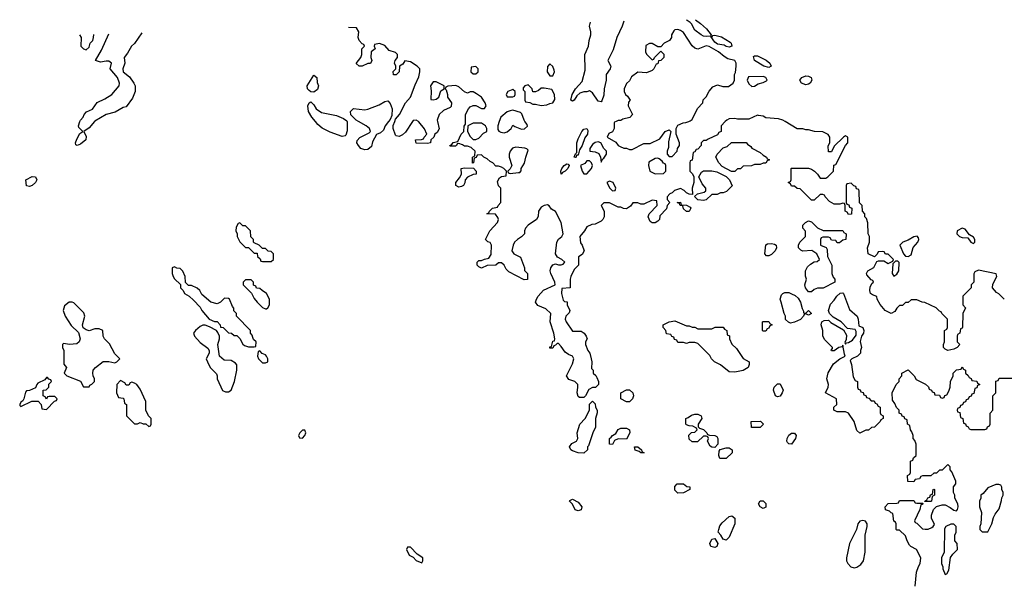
# Model space of a CAD drawing. Header units: inches. Extents: x 2789275 to 2951659, y 860290 to 1033804.
# Tile 62 of 256: x 2811322 to 2818246, y 1026744 to 1030716. Entities that reach past the tile are written whole.
import ezdxf

# ---------------------------------------------------------------- set-up
doc = ezdxf.new("R2010")
doc.units = ezdxf.units.IN
doc.header["$MEASUREMENT"] = 0
doc.layers.add('C8012', color=7, linetype='Continuous')
doc.layers.add('C8013', color=7, linetype='Continuous')

msp = doc.modelspace()

# ---------------------------------------------------------------- linework, layer by layer
at = {"layer": 'C8012', "color": 2, "elevation": 14}
for points in [[(2811848.3, 1030000), (2811810, 1029955.3), (2811772, 1029930), (2811790, 1029894), (2811786.8, 1029870), (2811750, 1029839.3), (2811726, 1029830), (2811716.4, 1029836.4), (2811714, 1029850), (2811723.7, 1029876.3), (2811744, 1029916), (2811766, 1029930), (2811738, 1029958), (2811735.3, 1029970), (2811745.3, 1030000)], [(2813623.7, 1030000), (2813625.4, 1029934.6), (2813616, 1029904), (2813610, 1029898), (2813590, 1029895.3), (2813504.8, 1029924.8), (2813450, 1029952.7), (2813419.1, 1029979.1), (2813401.4, 1030000)], [(2813916, 1030000), (2813891.3, 1029970), (2813881, 1029939), (2813859.8, 1029920.2), (2813831.6, 1029908.4), (2813803.5, 1029856.5), (2813795.3, 1029824.7), (2813770, 1029804), (2813750, 1029801.2), (2813722, 1029810), (2813704, 1029830), (2813694, 1029850), (2813694.6, 1029865.4), (2813712.9, 1029887.1), (2813780.4, 1029919.6), (2813788, 1029930), (2813782, 1029950), (2813758, 1029970), (2813705.5, 1030000)], [(2814084.8, 1030000), (2814035.9, 1029924.1), (2814014, 1029906), (2813990, 1029895.3), (2813970, 1029898), (2813964, 1029904), (2813948.7, 1029950), (2813948.7, 1029971.3), (2813959.1, 1030000)], [(2814260.1, 1030000), (2814271.1, 1029948.9), (2814256.9, 1029923.1), (2814242, 1029910), (2814234, 1029890), (2814214, 1029870), (2814212, 1029850), (2814190, 1029846), (2814110, 1029848), (2814106, 1029870), (2814147.3, 1029872.7), (2814162, 1029878), (2814166, 1029890), (2814186, 1029910), (2814168.9, 1029948.9), (2814130, 1029998), (2814126.3, 1030000)], [(2816284, 1030000), (2816254, 1029970), (2816254, 1029930), (2816238, 1029922), (2816230, 1029906), (2816163.6, 1029876.4), (2816150, 1029866), (2816130, 1029866), (2816114, 1029850), (2816114, 1029830), (2816090, 1029806), (2816078, 1029802), (2816070, 1029786), (2816058, 1029782), (2816052, 1029728), (2816038, 1029722), (2816034, 1029710), (2816034, 1029650), (2816052.7, 1029632.7), (2816062, 1029610), (2816062, 1029570), (2816051.3, 1029530), (2816052.7, 1029487.3), (2816030, 1029488.7), (2816010, 1029498), (2815994.6, 1029514.6), (2815970, 1029528.7), (2815926, 1029514), (2815910, 1029498), (2815894, 1029490), (2815874, 1029470), (2815874, 1029450), (2815894, 1029430), (2815874, 1029410), (2815870, 1029386), (2815823.6, 1029336.4), (2815822, 1029310), (2815810, 1029298), (2815790, 1029288), (2815770, 1029288), (2815756.4, 1029296.4), (2815742, 1029330), (2815748.9, 1029351.1), (2815806, 1029410), (2815802, 1029442), (2815770, 1029446), (2815710, 1029418), (2815690, 1029418), (2815670, 1029428), (2815632.7, 1029427.3), (2815616.9, 1029403.1), (2815590, 1029386), (2815568.4, 1029388.4), (2815550, 1029398), (2815530, 1029398), (2815470, 1029428), (2815430, 1029428), (2815412, 1029410), (2815432, 1029370), (2815432, 1029330), (2815422, 1029310), (2815410, 1029298), (2815370, 1029278), (2815345.4, 1029274.6), (2815310, 1029258), (2815294, 1029230), (2815261, 1029190), (2815266.8, 1029146.8), (2815278, 1029130), (2815291.3, 1029090), (2815276.9, 1029063.1), (2815252, 1029048), (2815252, 1028990), (2815222, 1028958), (2815198, 1028910), (2815192, 1028890), (2815194, 1028830), (2815134, 1028826), (2815132, 1028790), (2815143.6, 1028743.6), (2815152.7, 1028732.7), (2815171, 1028731), (2815172, 1028710), (2815191, 1028670), (2815185.4, 1028654.6), (2815162, 1028630), (2815158, 1028610), (2815166, 1028590), (2815210, 1028524.7), (2815270, 1028524.7), (2815291, 1028511), (2815304.7, 1028490), (2815312, 1028470), (2815302, 1028450), (2815302, 1028430), (2815318, 1028390), (2815330.7, 1028370.7), (2815341, 1028330), (2815344.7, 1028310), (2815342, 1028262), (2815354, 1028250), (2815354, 1028230), (2815372.7, 1028212.7), (2815379.6, 1028199.6), (2815391.3, 1028171.3), (2815391.3, 1028148.7), (2815372, 1028128), (2815350, 1028128), (2815325.4, 1028114.6), (2815302, 1028070), (2815290, 1028058), (2815258, 1028058), (2815250, 1028066), (2815242, 1028090), (2815248, 1028130), (2815246, 1028150), (2815226, 1028170), (2815184.7, 1028184.7), (2815168, 1028210), (2815210, 1028294), (2815218, 1028330), (2815208.4, 1028348.4), (2815180.2, 1028360.2), (2815158, 1028378), (2815130, 1028418), (2815110, 1028438), (2815102, 1028438), (2815090, 1028426), (2815078, 1028422), (2815070, 1028406), (2815050, 1028406), (2815050, 1028414), (2815062, 1028418), (2815070, 1028454), (2815082, 1028458), (2815086, 1028470), (2815079, 1028510), (2815053.2, 1028590), (2815058, 1028650), (2815022, 1028682), (2814964.7, 1028704.7), (2814949, 1028729), (2814955.3, 1028750), (2814969.1, 1028770.9), (2815005.6, 1028814.4), (2815088, 1028850), (2815085.2, 1028870), (2815056, 1028930), (2815052.7, 1028950), (2815057.2, 1028970), (2815070, 1028992), (2815090, 1028998), (2815110, 1028991.3), (2815130, 1028991.3), (2815143.1, 1028996.9), (2815155.3, 1029010), (2815135.3, 1029030), (2815104.7, 1029044.7), (2815089, 1029070), (2815099.3, 1029150), (2815110, 1029171.3), (2815135.3, 1029190), (2815144, 1029210), (2815129.1, 1029289.1), (2815090, 1029366), (2815062, 1029382), (2815046.3, 1029406.3), (2815033.8, 1029413.8), (2815010, 1029409.5), (2814990, 1029396.9), (2814970.5, 1029370), (2814967.5, 1029332.5), (2814956, 1029310), (2814898, 1029270), (2814878, 1029250), (2814871.3, 1029230), (2814871, 1029209), (2814851.1, 1029188.9), (2814822, 1029170), (2814802, 1029150), (2814791.3, 1029130), (2814782.8, 1029090), (2814798, 1029070), (2814844.7, 1029044.7), (2814872, 1028970), (2814872.7, 1028952.7), (2814892, 1028930), (2814892.7, 1028887.3), (2814870, 1028886), (2814762, 1028942), (2814742, 1028962), (2814730, 1028988), (2814710, 1029006), (2814690, 1029006), (2814670, 1028988), (2814610, 1028986), (2814570, 1028968), (2814550, 1028978), (2814538, 1028990), (2814538, 1029010), (2814550, 1029022), (2814570, 1029022), (2814590, 1029032), (2814622, 1029038), (2814636.4, 1029063.6), (2814639, 1029130), (2814630, 1029148), (2814614, 1029154), (2814598, 1029170), (2814627.3, 1029230), (2814682.7, 1029290), (2814689.2, 1029310), (2814685.2, 1029325.2), (2814668.7, 1029348.7), (2814606, 1029350), (2814622, 1029358), (2814626, 1029370), (2814646, 1029390), (2814682, 1029398), (2814686, 1029410), (2814706, 1029430), (2814706, 1029530), (2814688.4, 1029548.4), (2814683.1, 1029576.9), (2814695.3, 1029604.7), (2814710, 1029614), (2814742, 1029618), (2814746, 1029650), (2814726, 1029670), (2814710, 1029678), (2814690, 1029686), (2814670, 1029686), (2814648.4, 1029708.4), (2814630, 1029718), (2814610, 1029738), (2814586, 1029750), (2814570, 1029766), (2814538, 1029762), (2814532.7, 1029747.3), (2814518, 1029742), (2814514, 1029710), (2814507.3, 1029707.3), (2814506, 1029750), (2814522, 1029758), (2814526, 1029790), (2814496.4, 1029816.4), (2814470, 1029826), (2814450, 1029826), (2814436.4, 1029836.4), (2814410, 1029846), (2814398, 1029842), (2814394, 1029830), (2814387.3, 1029827.3), (2814350, 1029826), (2814346, 1029830), (2814362, 1029838), (2814370, 1029852), (2814402, 1029858), (2814426, 1029910), (2814446, 1029930), (2814447.3, 1029967.3), (2814458, 1029982), (2814458, 1030000)], [(2814694.7, 1030000), (2814684.7, 1029970), (2814683.6, 1029943.6), (2814691.6, 1029931.6), (2814705.4, 1029925.4), (2814730, 1029921), (2814750, 1029926.8), (2814778, 1029950), (2814790, 1029974), (2814803.6, 1029963.6), (2814850, 1029946.8), (2814871.9, 1029948.1), (2814892.3, 1029967.7), (2814890, 1029978), (2814875.1, 1030000)], [(2815515.4, 1030000), (2815505.4, 1029994.6), (2815502, 1029990), (2815502, 1029950), (2815490, 1029928), (2815465.4, 1029914.6), (2815454, 1029890), (2815515.3, 1029855.3), (2815531.6, 1029831.6), (2815544.7, 1029824.7), (2815570, 1029812), (2815590, 1029812), (2815610, 1029802), (2815630, 1029802), (2815710, 1029844), (2815755.1, 1029844.9), (2815823.1, 1029876.9), (2815862, 1029930), (2815890, 1029942), (2815902, 1029930), (2815883.5, 1029856.5), (2815883.6, 1029816.4), (2815874, 1029790), (2815874, 1029770), (2815890, 1029754), (2815910, 1029754), (2815946, 1029790), (2815948, 1029810), (2815962, 1029830), (2815961.2, 1029850), (2815939, 1029910), (2815938, 1029950), (2815950, 1029974), (2815988.4, 1029991.6), (2816007.3, 1029992.7), (2816026.8, 1030000)], [(2818246, 1028750), (2818208.4, 1028788.4), (2818190, 1028798), (2818162, 1028830), (2818165.6, 1028854.4), (2818194, 1028910), (2818188.9, 1028928.9), (2818065.4, 1028954.6), (2818038, 1028942), (2818032.7, 1028927.3), (2818032, 1028870), (2818014, 1028850), (2818014, 1028830), (2817954, 1028770), (2817954, 1028710), (2817972, 1028690), (2817954, 1028650), (2817952.7, 1028552.7), (2817950, 1028546), (2817938, 1028542), (2817934, 1028510), (2817918, 1028502), (2817914, 1028490), (2817914, 1028450), (2817934, 1028430), (2817914, 1028410), (2817890, 1028398), (2817850, 1028388), (2817830, 1028398), (2817818, 1028410), (2817818, 1028430), (2817826, 1028450), (2817826, 1028530), (2817842, 1028538), (2817846, 1028550), (2817846, 1028610), (2817806, 1028650), (2817802, 1028662), (2817790, 1028666), (2817766, 1028690), (2817687.3, 1028727.3), (2817668.4, 1028728.4), (2817630, 1028746), (2817590, 1028746), (2817570, 1028726), (2817550, 1028726), (2817530, 1028706), (2817510, 1028706), (2817490, 1028686), (2817476.9, 1028663.1), (2817450, 1028648), (2817409.2, 1028669.2), (2817372, 1028712), (2817352.7, 1028750), (2817349.1, 1028769.1), (2817319.3, 1028779.3), (2817304, 1028790), (2817299.3, 1028810), (2817302.7, 1028837.3), (2817316.4, 1028863.6), (2817326, 1028870), (2817322, 1028882), (2817310, 1028886), (2817280.4, 1028920.4), (2817278, 1028930), (2817286, 1028950), (2817328.4, 1028971.6), (2817350, 1029014), (2817360.4, 1029019.6), (2817399.6, 1029019.6), (2817430, 1029002), (2817462, 1029018), (2817466, 1029030), (2817430, 1029066), (2817410, 1029066), (2817402, 1029082), (2817390, 1029086), (2817358, 1029082), (2817352.7, 1029067.3), (2817332, 1029048), (2817289.3, 1029069.3), (2817284, 1029110), (2817298, 1029150), (2817298, 1029190), (2817288, 1029210), (2817287.3, 1029287.3), (2817276.4, 1029316.4), (2817266, 1029330), (2817266, 1029350), (2817248.4, 1029368.4), (2817246, 1029410), (2817228.4, 1029428.4), (2817226, 1029510), (2817222, 1029522), (2817207.3, 1029527.3), (2817202, 1029542), (2817187.3, 1029547.3), (2817170, 1029566), (2817138, 1029562), (2817134, 1029550), (2817134, 1029430), (2817138, 1029418), (2817152.7, 1029412.7), (2817158, 1029398), (2817174, 1029390), (2817171.6, 1029348.4), (2817150, 1029346), (2817142, 1029362), (2817126, 1029370), (2817126, 1029410), (2817122, 1029422), (2817110, 1029426), (2817090, 1029418), (2817050, 1029418), (2817016.4, 1029436.4), (2816986, 1029470), (2816982, 1029482), (2816970, 1029486), (2816950, 1029486), (2816910, 1029446), (2816890, 1029446), (2816810, 1029526), (2816788.4, 1029528.4), (2816770, 1029546), (2816750, 1029546), (2816742, 1029562), (2816726, 1029570), (2816742, 1029578), (2816746, 1029590), (2816746, 1029670), (2816750, 1029672), (2816870, 1029671), (2816890, 1029664.7), (2816912, 1029650), (2816932, 1029630), (2816950, 1029602), (2816990, 1029602), (2817006, 1029610), (2817046, 1029650), (2817047.3, 1029692.7), (2817062, 1029698), (2817128.4, 1029831.6), (2817146, 1029850), (2817146, 1029890), (2817130, 1029898), (2817114, 1029890), (2817050, 1029826), (2817030, 1029786), (2817010, 1029786), (2817008.4, 1029828.4), (2817018, 1029850), (2817018, 1029890), (2817008.4, 1029908.4), (2816970, 1029928), (2816911.6, 1029928.4), (2816870, 1029942), (2816850, 1029942), (2816830, 1029948.7), (2816790, 1029949), (2816704.4, 1030000)], [(2817618, 1026730), (2817628.7, 1026830), (2817642, 1026870), (2817655.3, 1026890), (2817658, 1026930), (2817628.4, 1026988.4), (2817589.1, 1027009.1), (2817580.2, 1027020.2), (2817562, 1027050), (2817550, 1027086), (2817510, 1027126), (2817490, 1027126), (2817486, 1027130), (2817486, 1027170), (2817482, 1027182), (2817468.4, 1027188.4), (2817462, 1027242), (2817450, 1027246), (2817438, 1027258), (2817410, 1027268), (2817408.7, 1027290), (2817430, 1027312), (2817490, 1027314), (2817502, 1027318), (2817510, 1027334), (2817610, 1027334), (2817618, 1027318), (2817630, 1027314), (2817674, 1027314), (2817670, 1027306), (2817658, 1027302), (2817652, 1027270), (2817614, 1027190), (2817618, 1027178), (2817630, 1027174), (2817670, 1027134), (2817690, 1027132), (2817710, 1027132), (2817735.3, 1027144.7), (2817746, 1027150), (2817755.3, 1027164.7), (2817734, 1027210), (2817734, 1027230), (2817748.9, 1027271.1), (2817768.7, 1027291.3), (2817810, 1027302), (2817830, 1027302), (2817865.4, 1027285.4), (2817890, 1027266), (2817910, 1027262), (2817918, 1027270), (2817922, 1027290), (2817919, 1027310), (2817898, 1027350), (2817898, 1027370), (2817888, 1027390), (2817888, 1027430), (2817906, 1027450), (2817906, 1027470), (2817876.4, 1027536.4), (2817866, 1027550), (2817866, 1027570), (2817850, 1027586), (2817810, 1027546), (2817790, 1027546), (2817770, 1027526), (2817750, 1027526), (2817730, 1027506), (2817670, 1027506), (2817658, 1027502), (2817650, 1027486), (2817618, 1027482), (2817610, 1027466), (2817567.3, 1027467.3), (2817566, 1027510), (2817582, 1027518), (2817586, 1027530), (2817586, 1027610), (2817602, 1027618), (2817607.3, 1027632.7), (2817626, 1027650), (2817626, 1027730), (2817616.4, 1027756.4), (2817606, 1027770), (2817606, 1027790), (2817596.4, 1027816.4), (2817586, 1027830), (2817582, 1027862), (2817566, 1027870), (2817562, 1027902), (2817547.3, 1027907.3), (2817542, 1027922), (2817527.3, 1027927.3), (2817522, 1027942), (2817507.3, 1027947.3), (2817506, 1027970), (2817487.3, 1027987.3), (2817476.4, 1028016.4), (2817460.4, 1028040.4), (2817458, 1028090), (2817486, 1028150), (2817506, 1028170), (2817506, 1028190), (2817526, 1028210), (2817526, 1028230), (2817570, 1028252), (2817611.1, 1028211.1), (2817625.4, 1028185.4), (2817692.7, 1028152.7), (2817712.7, 1028132.7), (2817718, 1028118), (2817734, 1028110), (2817738, 1028098), (2817752.7, 1028092.7), (2817758, 1028078), (2817790, 1028074), (2817798, 1028058), (2817810, 1028054), (2817822, 1028058), (2817827.3, 1028072.7), (2817842, 1028078), (2817856.4, 1028103.6), (2817866, 1028130), (2817868.4, 1028171.6), (2817886, 1028210), (2817886, 1028230), (2817910, 1028254), (2817942, 1028258), (2817950, 1028274), (2817958, 1028258), (2817974, 1028250), (2817974, 1028230), (2817992.7, 1028212.7), (2817998, 1028198), (2818012.7, 1028192.7), (2818018, 1028178), (2818052.7, 1028172.7), (2818058, 1028158), (2818074, 1028150), (2818058, 1028142), (2818052.7, 1028127.3), (2818038, 1028122), (2818032.7, 1028087.3), (2818018, 1028082), (2818012.7, 1028067.3), (2817998, 1028062), (2817992.7, 1028047.3), (2817978, 1028042), (2817972.7, 1028027.3), (2817958, 1028022), (2817952.7, 1028007.3), (2817938, 1028002), (2817932.7, 1027987.3), (2817918, 1027982), (2817914, 1027970), (2817918, 1027958), (2817932.7, 1027952.7), (2817938, 1027918), (2817954, 1027910), (2817958, 1027878), (2817972.7, 1027872.7), (2817978, 1027858), (2817992.7, 1027852.7), (2817998, 1027838), (2818010, 1027834), (2818110, 1027834), (2818122, 1027838), (2818127.3, 1027852.7), (2818142, 1027858), (2818146, 1027870), (2818147.3, 1027947.3), (2818166, 1027970), (2818166, 1028070), (2818186, 1028090), (2818187.3, 1028172.7), (2818202, 1028178), (2818210, 1028194), (2818330, 1028194)]]:
    msp.add_lwpolyline(points, dxfattribs=at)
at = {"layer": 'C8012', "color": 2}
for points, elevation in [([(2814570, 1029988), (2814510, 1029988), (2814474, 1029970), (2814472, 1029930), (2814490, 1029894), (2814510, 1029874), (2814530, 1029874), (2814550, 1029882), (2814583.1, 1029916.9), (2814606, 1029930), (2814606, 1029950), (2814598, 1029970)], 14), ([(2815230, 1029746.6), (2815222, 1029750), (2815230, 1029771.3), (2815239.3, 1029780.7), (2815240.7, 1029850), (2815250, 1029878), (2815274, 1029930), (2815290, 1029946), (2815310, 1029951.3), (2815316.8, 1029936.8), (2815314, 1029910), (2815295.8, 1029884.2), (2815277.6, 1029830), (2815259.8, 1029800.2), (2815250, 1029764), (2815238, 1029762), (2815236, 1029750)], 10), ([(2814810, 1029819), (2814787.9, 1029812.1), (2814771.3, 1029790), (2814764.7, 1029770), (2814764.7, 1029750), (2814782, 1029690), (2814772, 1029668), (2814754, 1029650), (2814758, 1029638), (2814770, 1029634), (2814830, 1029642), (2814838, 1029642), (2814848, 1029652), (2814848.7, 1029670), (2814872.7, 1029707.3), (2814881.2, 1029750), (2814898, 1029798), (2814888.7, 1029808.7), (2814873.2, 1029813.2)], 14), ([(2815390, 1029857.2), (2815370, 1029852), (2815350, 1029838), (2815330.8, 1029810), (2815331.3, 1029791.3), (2815370, 1029787.3), (2815394.8, 1029774.8), (2815406, 1029750), (2815410, 1029714), (2815422, 1029738), (2815430, 1029742), (2815448, 1029770), (2815448, 1029790), (2815429, 1029809), (2815409.1, 1029849.1)], 14), ([(2816350, 1029648), (2816328.4, 1029648.4), (2816263.1, 1029683.1), (2816238, 1029710), (2816218, 1029750), (2816226, 1029770), (2816270, 1029814), (2816296.4, 1029823.6), (2816328.4, 1029851.6), (2816430, 1029852), (2816439.6, 1029839.6), (2816463.6, 1029823.6), (2816471.6, 1029811.6), (2816530, 1029782), (2816550, 1029762), (2816574, 1029750), (2816578, 1029738), (2816594, 1029730), (2816578, 1029722), (2816570, 1029706), (2816550, 1029706), (2816530, 1029698), (2816490, 1029698), (2816467.3, 1029687.3), (2816410, 1029686), (2816390, 1029666), (2816370, 1029666)], 14), ([(2815810, 1029742), (2815790, 1029739), (2815747.3, 1029712.7), (2815744.7, 1029690), (2815754, 1029650), (2815790, 1029632), (2815850, 1029634), (2815866, 1029650), (2815866, 1029690), (2815862, 1029702), (2815850, 1029706), (2815840.4, 1029720.4), (2815818, 1029738)], 14), ([(2814410, 1029538), (2814388.7, 1029550), (2814388.7, 1029570), (2814415.3, 1029604.7), (2814428, 1029630), (2814426, 1029670), (2814450, 1029674), (2814512.7, 1029672.7), (2814532, 1029650), (2814531.6, 1029628.4), (2814510, 1029626), (2814471.6, 1029608.4), (2814454, 1029590), (2814451.6, 1029568.4), (2814442, 1029550), (2814430, 1029542)], 14), ([(2815130, 1029629.3), (2815126.6, 1029650), (2815134, 1029670), (2815150, 1029690.8), (2815170, 1029702.8), (2815179.8, 1029699.8), (2815186, 1029690), (2815176.3, 1029670), (2815158.8, 1029650), (2815139.6, 1029640.4)], 10), ([(2815330, 1029724), (2815310, 1029722), (2815295.9, 1029704.1), (2815266.8, 1029690), (2815278, 1029650), (2815290, 1029632), (2815310, 1029632), (2815342, 1029670), (2815349, 1029690), (2815344, 1029710)], 14), ([(2811390, 1029542), (2811370, 1029548), (2811366, 1029590), (2811410, 1029614), (2811434, 1029610), (2811442, 1029590), (2811432, 1029570), (2811410, 1029548.7)], 14), ([(2816130, 1029444), (2816090, 1029448.7), (2816067.3, 1029472.7), (2816088.7, 1029491.3), (2816136.4, 1029503.6), (2816147.3, 1029512.7), (2816148, 1029530), (2816120.2, 1029560.2), (2816098, 1029610), (2816116.4, 1029643.6), (2816130, 1029652), (2816190, 1029652), (2816224.7, 1029644.7), (2816290, 1029614), (2816314, 1029590), (2816332.7, 1029547.3), (2816291.6, 1029508.4), (2816270, 1029498), (2816250, 1029498), (2816227.3, 1029487.3), (2816190, 1029486), (2816150, 1029448.7)], 14), ([(2815470, 1029579), (2815452, 1029570), (2815472, 1029530), (2815490, 1029512), (2815510, 1029514), (2815515.3, 1029530), (2815495.3, 1029570)], 14), ([(2816010, 1029366), (2815990, 1029386), (2815986, 1029406), (2815966, 1029410), (2815962, 1029422), (2815946, 1029430), (2815970, 1029432), (2815974, 1029414), (2816010, 1029411.3), (2816036.9, 1029396.9), (2816042, 1029390), (2816030, 1029366)], 14), ([(2812870, 1029286), (2812858, 1029282), (2812843.6, 1029256.4), (2812842, 1029230), (2812852, 1029210), (2812852, 1029190), (2812870, 1029154), (2812910, 1029114), (2812930, 1029114), (2812970, 1029074), (2812992.7, 1029072.7), (2812994, 1029050), (2813012.7, 1029032.7), (2813018, 1029018), (2813030, 1029014), (2813090, 1029014), (2813106, 1029030), (2813106, 1029070), (2813090, 1029086), (2813068.4, 1029088.4), (2813050, 1029106), (2813030, 1029106), (2813006, 1029130), (2812970, 1029146), (2812966, 1029150), (2812966, 1029170), (2812948.4, 1029188.4), (2812946, 1029230), (2812910, 1029266), (2812890, 1029266)], 18), ([(2816972.7, 1029232.7), (2817110, 1029234), (2817118, 1029218), (2817134, 1029210), (2817132, 1029170), (2817110, 1029166), (2817087.3, 1029147.3), (2817070, 1029146), (2817062, 1029162), (2817030, 1029166), (2817022, 1029182), (2817010, 1029186), (2816970, 1029186), (2816958, 1029182), (2816954, 1029170), (2816954, 1029130), (2816992.7, 1029112.7), (2816999.6, 1029099.6), (2817002, 1029050), (2817032, 1028990), (2817034, 1028930), (2817043.6, 1028903.6), (2817054, 1028890), (2817054, 1028870), (2816971.6, 1028828.4), (2816932.7, 1028827.3), (2816910, 1028818), (2816890, 1028802), (2816870, 1028802), (2816849, 1028830), (2816844, 1028850), (2816855.3, 1028890), (2816848.4, 1028911.6), (2816848, 1028950), (2816863.1, 1028976.9), (2816883.1, 1028996.9), (2816910, 1029012), (2816930, 1029014), (2816946, 1029030), (2816928, 1029070), (2816893.2, 1029093.2), (2816830, 1029088), (2816814.6, 1029094.6), (2816798, 1029110), (2816798, 1029130), (2816808, 1029150), (2816848.7, 1029190), (2816848.4, 1029228.4), (2816829, 1029250), (2816828.7, 1029270), (2816848, 1029290), (2816870, 1029302), (2816890, 1029294), (2816931.6, 1029251.6)], 14), ([(2817633.6, 1029193.6), (2817610, 1029188.7), (2817570, 1029164), (2817532, 1029150), (2817512, 1029130), (2817536, 1029070), (2817550, 1029051.3), (2817570, 1029051), (2817590, 1029062), (2817606, 1029114), (2817639, 1029150), (2817644, 1029170), (2817642, 1029182)], 14), ([(2817950, 1029248.7), (2817914, 1029230), (2817912, 1029210), (2817932, 1029190), (2817950, 1029182.8), (2817990, 1029182), (2818010, 1029152), (2818030, 1029142), (2818038, 1029150), (2818038, 1029170), (2818030, 1029186), (2818002, 1029202), (2817970, 1029242)], 14), ([(2816590, 1029054), (2816574.6, 1029054.6), (2816561.2, 1029070), (2816568.4, 1029131.6), (2816580.4, 1029139.6), (2816610, 1029142), (2816630, 1029138), (2816642, 1029130), (2816644.7, 1029110), (2816634.8, 1029090), (2816610, 1029065.2)], 14), ([(2812410, 1028978), (2812394, 1028970), (2812394, 1028930), (2812402, 1028910), (2812410, 1028894), (2812452.7, 1028852.7), (2812454, 1028830), (2812472, 1028812), (2812482, 1028790), (2812514, 1028770), (2812543.6, 1028743.6), (2812590, 1028694), (2812602, 1028670), (2812654, 1028610), (2812692.7, 1028592.7), (2812710, 1028592), (2812732, 1028570), (2812734, 1028554), (2812754, 1028550), (2812790, 1028514), (2812811.6, 1028511.6), (2812830, 1028494), (2812850, 1028494), (2812870, 1028474), (2812890, 1028434), (2812903.6, 1028423.6), (2812930, 1028414), (2812970, 1028414), (2812982, 1028418), (2812986, 1028450), (2812967.3, 1028467.3), (2812960.4, 1028480.4), (2812956.4, 1028496.4), (2812946, 1028510), (2812946, 1028530), (2812846, 1028630), (2812846, 1028650), (2812828.4, 1028668.4), (2812827.3, 1028687.3), (2812818, 1028698), (2812798, 1028750), (2812790, 1028755.3), (2812762, 1028758), (2812734, 1028730), (2812710, 1028718), (2812666, 1028730), (2812603.1, 1028783.1), (2812588, 1028810), (2812570, 1028828), (2812530, 1028846), (2812510, 1028846), (2812487.3, 1028867.3), (2812486, 1028910), (2812470, 1028946), (2812450, 1028966), (2812428, 1028968)], 18), ([(2817482, 1029018), (2817462, 1028998), (2817458, 1028930), (2817470, 1028912), (2817490, 1028926), (2817504, 1028950), (2817507.3, 1029007.3), (2817496.4, 1029016.4)], 14), ([(2812950, 1028886), (2812910, 1028886), (2812894, 1028870), (2812894, 1028850), (2812952.7, 1028792.7), (2812970, 1028754), (2812992, 1028730), (2813030, 1028692), (2813050, 1028682), (2813058, 1028682), (2813066, 1028690), (2813078, 1028710), (2813078, 1028750), (2813058, 1028790), (2813026, 1028810), (2813010, 1028826), (2812987.3, 1028827.3), (2812982, 1028842), (2812967.3, 1028847.3), (2812966, 1028870)], 18), ([(2816850, 1028652), (2816870, 1028670.8), (2816891.3, 1028650), (2816870, 1028638), (2816850, 1028646), (2816838, 1028642), (2816834, 1028630), (2816812.7, 1028607.3), (2816770, 1028588), (2816742, 1028582), (2816727.3, 1028587.3), (2816708, 1028608), (2816708, 1028630), (2816698, 1028650), (2816678, 1028730), (2816668.7, 1028750), (2816680.2, 1028779.8), (2816689.1, 1028790.9), (2816702.7, 1028797.3), (2816730, 1028796.3), (2816750, 1028788.2), (2816775.6, 1028775.6), (2816797.2, 1028757.2), (2816812.2, 1028730), (2816824.1, 1028684.1), (2816834, 1028666), (2816834, 1028654)], 14), ([(2817310, 1028034), (2817330, 1028034), (2817338, 1028018), (2817350, 1028014), (2817358, 1027998), (2817374, 1027990), (2817374, 1027950), (2817378, 1027938), (2817394, 1027930), (2817394, 1027910), (2817378, 1027902), (2817374, 1027890), (2817334, 1027850), (2817312.7, 1027847.3), (2817291.6, 1027828.4), (2817272.7, 1027827.3), (2817230, 1027808), (2817210, 1027826), (2817189.2, 1027889.2), (2817150, 1027948), (2817130, 1027958), (2817070, 1027958), (2817048, 1027970), (2817048, 1027990), (2817068, 1028010), (2817066, 1028050), (2816988, 1028090), (2817008.4, 1028131.6), (2817008.7, 1028150), (2816998, 1028190), (2817007.6, 1028232.4), (2817044.2, 1028295.8), (2817090, 1028331.3), (2817128, 1028350), (2817122, 1028362), (2817110, 1028426), (2817104.7, 1028415.3), (2817082, 1028410), (2817050, 1028386), (2817030, 1028386), (2817028, 1028392), (2817038, 1028402), (2817038, 1028410), (2816983.1, 1028463.1), (2816968.9, 1028488.9), (2816969, 1028530), (2816959, 1028570), (2816962, 1028590), (2816980.1, 1028599.9), (2817010, 1028602.8), (2817025.7, 1028585.7), (2817114.4, 1028534.4), (2817135.9, 1028495.9), (2817134.8, 1028465.2), (2817124.7, 1028444.7), (2817130, 1028434), (2817136.4, 1028443.6), (2817150, 1028444), (2817178.9, 1028461.1), (2817203.1, 1028496.9), (2817203.1, 1028523.1), (2817196.5, 1028536.5), (2817144.1, 1028544.1), (2817099, 1028590), (2817043.3, 1028623.3), (2817016, 1028650), (2817008.9, 1028671.1), (2817024.7, 1028715.3), (2817050, 1028742), (2817068.9, 1028771.1), (2817092.7, 1028792.7), (2817110, 1028794), (2817114, 1028790), (2817156.9, 1028676.9), (2817210.9, 1028630.9), (2817218.8, 1028610), (2817223.5, 1028563.5), (2817250.5, 1028550.5), (2817257.3, 1028530), (2817254.8, 1028510), (2817241, 1028490), (2817232, 1028452), (2817242, 1028410), (2817234, 1028390), (2817234, 1028370), (2817214, 1028350), (2817174, 1028330), (2817162, 1028318), (2817171.3, 1028291.3), (2817183.6, 1028203.6), (2817198, 1028178), (2817214, 1028170), (2817214, 1028130), (2817218, 1028118), (2817232.7, 1028112.7), (2817238, 1028098), (2817252.7, 1028092.7), (2817258, 1028078), (2817272.7, 1028072.7), (2817278, 1028058), (2817292.7, 1028052.7)], 14), ([(2811690, 1028728.7), (2811670, 1028728.7), (2811638, 1028702), (2811626.8, 1028670), (2811642.8, 1028630), (2811684.9, 1028564.9), (2811735.9, 1028515.9), (2811747.3, 1028470), (2811741, 1028450), (2811724.5, 1028435.5), (2811671.9, 1028431.9), (2811630, 1028438), (2811622, 1028430), (2811622, 1028410), (2811631.3, 1028390), (2811632.7, 1028292.7), (2811652, 1028270), (2811634, 1028230), (2811654, 1028210), (2811750, 1028174), (2811770, 1028134), (2811810, 1028134), (2811815.3, 1028144.7), (2811830, 1028152), (2811848, 1028170), (2811848, 1028190), (2811838, 1028210), (2811835.3, 1028230), (2811838, 1028250), (2811855.3, 1028270), (2811910, 1028311.3), (2811950, 1028312), (2811990, 1028302), (2812006, 1028310), (2812026, 1028330), (2811990, 1028366), (2811954.6, 1028434.6), (2811918, 1028470), (2811908.9, 1028488.9), (2811906, 1028530), (2811880.4, 1028540.4), (2811850, 1028542), (2811810, 1028528), (2811790, 1028534), (2811769.3, 1028549.3), (2811762.7, 1028570), (2811779, 1028630), (2811773.6, 1028653.6), (2811703.1, 1028723.1)], 18), ([(2812610, 1028568), (2812590, 1028558), (2812558, 1028530), (2812544.7, 1028510), (2812551.3, 1028490), (2812590, 1028444.7), (2812645.4, 1028405.4), (2812654, 1028390), (2812654, 1028370), (2812634, 1028330), (2812642, 1028310), (2812662, 1028270), (2812705.4, 1028225.4), (2812711.3, 1028210), (2812711.3, 1028190), (2812747.5, 1028107.5), (2812770, 1028098), (2812790, 1028098), (2812808, 1028110), (2812833.2, 1028170), (2812848.9, 1028251.1), (2812848.7, 1028288.7), (2812840.4, 1028300.4), (2812810, 1028318), (2812760.4, 1028320.4), (2812726, 1028350), (2812715.3, 1028430), (2812728, 1028470), (2812728, 1028490), (2812716.4, 1028516.4), (2812706, 1028530), (2812656.4, 1028556.4), (2812627.3, 1028567.3)], 18), ([(2816010, 1028562), (2816030, 1028562), (2816050, 1028552), (2816070, 1028552), (2816090, 1028542), (2816190, 1028542), (2816212.7, 1028552.7), (2816270, 1028554), (2816278, 1028538), (2816294, 1028530), (2816298, 1028498), (2816312.7, 1028492.7), (2816314, 1028470), (2816330, 1028434), (2816363.6, 1028403.6), (2816410, 1028332), (2816452, 1028310), (2816452, 1028290), (2816444.7, 1028270), (2816410, 1028249), (2816350, 1028235.3), (2816310, 1028238), (2816250, 1028288.7), (2816208, 1028310), (2816188, 1028330), (2816174.6, 1028354.6), (2816090, 1028438), (2816070, 1028446), (2816030, 1028446), (2816010, 1028438), (2815990, 1028446), (2815950, 1028446), (2815942, 1028462), (2815927.3, 1028467.3), (2815922, 1028482), (2815907.3, 1028487.3), (2815902, 1028502), (2815870, 1028506), (2815866, 1028530), (2815846, 1028550), (2815846, 1028570), (2815890, 1028591.3), (2815930, 1028598)], 14), ([(2816550, 1028526), (2816546, 1028530), (2816546, 1028590), (2816550, 1028594), (2816590, 1028594), (2816598, 1028578), (2816614, 1028570), (2816598, 1028562), (2816590, 1028546), (2816578, 1028542), (2816570, 1028526)], 14), ([(2813010, 1028386), (2812998, 1028382), (2812994, 1028350), (2813002, 1028330), (2813030, 1028302), (2813050, 1028302), (2813066, 1028310), (2813066, 1028330), (2813058, 1028350), (2813050, 1028358), (2813027.3, 1028367.3)], 18), ([(2811518, 1028198), (2811510, 1028198), (2811498, 1028182), (2811450, 1028158), (2811442, 1028150), (2811432.7, 1028127.3), (2811391.6, 1028108.4), (2811370, 1028106), (2811363.6, 1028096.4), (2811351.6, 1028048.4), (2811344.7, 1028035.3), (2811330, 1028026), (2811322, 1028010), (2811322, 1028002), (2811330, 1027994), (2811408.4, 1028031.6), (2811452, 1028032), (2811474, 1028010), (2811478, 1027978), (2811510, 1027974), (2811567.3, 1028032.7), (2811582, 1028038), (2811586, 1028050), (2811570, 1028066), (2811530, 1028066), (2811518, 1028062), (2811510, 1028046), (2811502, 1028062), (2811486, 1028070), (2811486, 1028110), (2811507.3, 1028112.7), (2811526, 1028130), (2811527.3, 1028152.7), (2811546, 1028170), (2811542, 1028182), (2811527.3, 1028187.3)], 18), ([(2812030, 1028178), (2812006, 1028150), (2812002, 1028090), (2812018, 1028058), (2812050, 1028054), (2812054, 1028050), (2812058, 1028018), (2812074, 1028010), (2812074, 1027930), (2812130, 1027874), (2812150, 1027874), (2812170, 1027882), (2812190, 1027874), (2812210, 1027874), (2812230, 1027854), (2812242, 1027858), (2812246, 1027870), (2812246, 1027910), (2812228.4, 1027928.4), (2812208.9, 1027968.9), (2812208.7, 1028030), (2812170, 1028118), (2812146, 1028150), (2812130, 1028158), (2812110, 1028166), (2812098, 1028162), (2812090, 1028146), (2812070, 1028146), (2812062, 1028162)], 18), ([(2816650, 1028062), (2816638, 1028070), (2816622, 1028110), (2816628.4, 1028131.6), (2816650, 1028154), (2816670, 1028154), (2816691, 1028110), (2816684.7, 1028090), (2816670, 1028068.7)], 14), ([(2815590, 1028028), (2815548.9, 1028048.9), (2815550, 1028092), (2815590, 1028112), (2815610, 1028112), (2815634, 1028090), (2815638, 1028070), (2815631.3, 1028050), (2815610, 1028028.7)], 14), ([(2815290, 1027666), (2815250, 1027668), (2815210, 1027682), (2815198, 1027690), (2815188, 1027710), (2815204.7, 1027735.3), (2815238, 1027750), (2815248, 1027770), (2815242, 1027810), (2815262, 1027870), (2815298, 1027910), (2815328, 1027970), (2815328.4, 1028011.6), (2815350, 1028031.3), (2815370, 1028014), (2815372, 1027990), (2815382, 1027970), (2815382, 1027950), (2815371.3, 1027910), (2815371.3, 1027850), (2815351.3, 1027810), (2815322, 1027718), (2815314, 1027710), (2815314, 1027690)], 14), ([(2816210, 1027706), (2816190, 1027708), (2816176.4, 1027716.4), (2816158, 1027750), (2816166, 1027770), (2816162, 1027782), (2816150, 1027786), (2816130, 1027786), (2816087.3, 1027747.3), (2816050, 1027746), (2816030, 1027766), (2816027.3, 1027792.7), (2816047.3, 1027812.7), (2816070, 1027814), (2816086, 1027830), (2816082, 1027842), (2816056.4, 1027856.4), (2816030, 1027858), (2816010, 1027866), (2816006, 1027870), (2816006, 1027910), (2816023.1, 1027916.9), (2816045.6, 1027934.4), (2816070, 1027941), (2816090, 1027941), (2816114, 1027930), (2816118, 1027910), (2816092, 1027870), (2816092.7, 1027852.7), (2816102, 1027842), (2816130, 1027832), (2816154, 1027810), (2816158, 1027798), (2816172.7, 1027792.7), (2816210, 1027792), (2816223.6, 1027783.6), (2816232, 1027770), (2816232, 1027730)], 14), ([(2816467.3, 1027847.3), (2816466, 1027890), (2816531.6, 1027891.6), (2816552, 1027870), (2816530, 1027848)], 14), ([(2813310, 1027828), (2813292, 1027810), (2813282, 1027790), (2813290, 1027774), (2813310, 1027772), (2813328, 1027790), (2813335.3, 1027810), (2813327.3, 1027827.3)], 18), ([(2815590, 1027766), (2815530, 1027768), (2815504.7, 1027755.3), (2815490, 1027728), (2815469, 1027729), (2815469.2, 1027770), (2815482, 1027778), (2815490, 1027792), (2815515.3, 1027804.7), (2815530, 1027834), (2815550, 1027842), (2815590, 1027842), (2815611.1, 1027831.1), (2815612, 1027810)], 14), ([(2816750, 1027729.2), (2816730, 1027733.2), (2816722, 1027742), (2816716, 1027750), (2816718, 1027770), (2816730, 1027794), (2816750, 1027807.3), (2816770, 1027806.8), (2816782, 1027790), (2816777.3, 1027770)], 14), ([(2815690, 1027668), (2815678, 1027678), (2815650, 1027688), (2815646, 1027710), (2815670, 1027711.3), (2815694, 1027690), (2815698, 1027678), (2815714, 1027670), (2815710, 1027668)], 14), ([(2816290, 1027628), (2816246, 1027630), (2816238, 1027650), (2816240.4, 1027679.6), (2816248, 1027692), (2816290, 1027704.7), (2816310, 1027704.7), (2816332, 1027690), (2816332, 1027670)], 14), ([(2815950, 1027386), (2815930, 1027406), (2815928.4, 1027431.6), (2815946, 1027450), (2815991.1, 1027451.1), (2816012.7, 1027432.7), (2816034, 1027430), (2816034, 1027410), (2815990, 1027388)], 14), ([(2817686, 1027326), (2817686, 1027330), (2817702, 1027338), (2817707.3, 1027352.7), (2817722, 1027358), (2817727.3, 1027372.7), (2817742, 1027378), (2817746, 1027410), (2817750, 1027414), (2817754, 1027410), (2817754, 1027370), (2817738, 1027362), (2817734, 1027330), (2817730, 1027326)], 14), ([(2818207.3, 1027447.3), (2818187.3, 1027447.3), (2818130, 1027422), (2818098, 1027382), (2818082, 1027370), (2818082, 1027350), (2818072, 1027330), (2818072, 1027290), (2818084.7, 1027250), (2818082, 1027170), (2818074, 1027150), (2818074, 1027130), (2818090, 1027114), (2818130, 1027114), (2818158, 1027170), (2818170, 1027214), (2818182, 1027238), (2818210, 1027274), (2818227.3, 1027332.7), (2818228.4, 1027351.6), (2818238, 1027370), (2818238, 1027390), (2818228, 1027412), (2818228, 1027428), (2818222, 1027442)], 14), ([(2815250, 1027262), (2815228.9, 1027268.9), (2815208.9, 1027308.9), (2815188.7, 1027330), (2815190, 1027334), (2815210, 1027342), (2815250, 1027322), (2815276, 1027290), (2815270, 1027268.7)], 14), ([(2816550, 1027278), (2816528.9, 1027288.9), (2816518, 1027310), (2816530, 1027332), (2816550, 1027332), (2816570, 1027312), (2816570, 1027286)], 14), ([(2816290, 1027055.3), (2816270, 1027062), (2816253.2, 1027090), (2816234, 1027110), (2816237.6, 1027130), (2816245.7, 1027154.3), (2816262.9, 1027177.1), (2816310, 1027220.5), (2816330, 1027226.8), (2816350.7, 1027210), (2816350.7, 1027170), (2816310, 1027075.3)], 14), ([(2817250, 1027193.2), (2817230, 1027189), (2817214.8, 1027170), (2817206.8, 1027130), (2817157.3, 1027030), (2817136, 1026930), (2817136, 1026910), (2817146, 1026890), (2817167.1, 1026867.1), (2817190, 1026861), (2817210, 1026864.7), (2817236.5, 1026883.5), (2817255.3, 1026910), (2817268, 1026970), (2817268.7, 1027090), (2817281.2, 1027150), (2817281.2, 1027170), (2817270, 1027188.7)], 18), ([(2817890, 1027168), (2817870, 1027168), (2817834, 1027150), (2817825.4, 1027134.6), (2817822, 1026970), (2817804.7, 1026930), (2817804.7, 1026890), (2817812.7, 1026867.3), (2817812.7, 1026852.7), (2817830, 1026814), (2817842, 1026818), (2817856.4, 1026843.6), (2817868.4, 1026931.6), (2817883.1, 1026956.9), (2817918, 1026990), (2817915.3, 1027030), (2817898, 1027050), (2817898, 1027090), (2817908, 1027110), (2817908, 1027150)], 14), ([(2816210, 1027003.7), (2816182, 1027010), (2816175.1, 1027030), (2816190, 1027061), (2816210, 1027066), (2816231, 1027030), (2816224.7, 1027010)], 14), ([(2814070, 1027006), (2814050, 1027006), (2814042, 1026990), (2814062, 1026950), (2814090, 1026934), (2814110, 1026912), (2814150, 1026894), (2814158, 1026910), (2814158, 1026930), (2814116.4, 1026956.4)], 18)]:
    msp.add_lwpolyline(points, close=True, dxfattribs=dict(at, elevation=elevation))
at = {"layer": 'C8013', "color": 2}
for points, elevation in [([(2816075.3, 1030716.1), (2816110.4, 1030690.4), (2816152.5, 1030652.5), (2816184.7, 1030610), (2816179.8, 1030600.2), (2816150, 1030598), (2816130, 1030600.7), (2816113.2, 1030610), (2816070, 1030642.7), (2816046, 1030686), (2816037, 1030697), (2816015.3, 1030710), (2816012, 1030714.7)], 10), ([(2813959.1, 1030000), (2813964.7, 1030015.3), (2813994, 1030050), (2814035.3, 1030130), (2814070, 1030172), (2814102, 1030258), (2814130, 1030314), (2814135.3, 1030350), (2814135.3, 1030370), (2814130, 1030378), (2814118, 1030390), (2814070, 1030419), (2814030, 1030426), (2814016.9, 1030403.1), (2813994, 1030390), (2813991.1, 1030348.9), (2813970, 1030328), (2813950, 1030328), (2813948.4, 1030351.6), (2813966, 1030370), (2813966, 1030390), (2813958, 1030410), (2813962, 1030430), (2813978, 1030450), (2813979, 1030470), (2813964.7, 1030484.7), (2813919.3, 1030499.3), (2813890, 1030534), (2813852, 1030548), (2813818, 1030542), (2813814, 1030530), (2813822, 1030510), (2813794, 1030490), (2813792, 1030450), (2813798, 1030430), (2813790, 1030408), (2813770, 1030408.7), (2813730, 1030388), (2813710, 1030388), (2813688, 1030408), (2813722, 1030450), (2813728.7, 1030470), (2813728.9, 1030511.1), (2813746, 1030530), (2813742, 1030542), (2813730, 1030546), (2813708.7, 1030570), (2813702, 1030590), (2813708, 1030630), (2813690, 1030658), (2813634.2, 1030661.3)], 14), ([(2815569.6, 1030704.7), (2815558.8, 1030670), (2815521, 1030590), (2815495.1, 1030504.9), (2815458, 1030430), (2815478.8, 1030390), (2815474, 1030370), (2815446, 1030330), (2815446.8, 1030290), (2815433, 1030230), (2815430, 1030186), (2815415.3, 1030144.7), (2815410, 1030138), (2815390, 1030142), (2815350, 1030202), (2815330, 1030215.3), (2815310.7, 1030209.3), (2815290, 1030209.3), (2815261.6, 1030198.4), (2815239.8, 1030180.2), (2815222, 1030150), (2815210, 1030142), (2815198, 1030150), (2815206, 1030190), (2815230, 1030230.7), (2815278, 1030282), (2815298.9, 1030361.1), (2815297.2, 1030470), (2815320.9, 1030530), (2815325.6, 1030570), (2815338, 1030610), (2815339.3, 1030630), (2815329.5, 1030670), (2815336.1, 1030699.5)], 10), ([(2816026.8, 1030000), (2816036.4, 1030003.6), (2816050, 1030014), (2816088.4, 1030091.6), (2816126, 1030130), (2816128.4, 1030151.6), (2816150, 1030174), (2816170, 1030214), (2816196.4, 1030243.6), (2816230, 1030258), (2816266.8, 1030246.8), (2816307.1, 1030247.1), (2816339, 1030270), (2816348.7, 1030290), (2816348, 1030330), (2816355.3, 1030344.7), (2816361.2, 1030390), (2816359.3, 1030410), (2816350, 1030428.7), (2816301.2, 1030441.2), (2816276.2, 1030456.2), (2816237, 1030490), (2816170, 1030527.3), (2816148.8, 1030531.2), (2816090, 1030509.2), (2816070, 1030515.1), (2816050, 1030532.7), (2815990, 1030625.2), (2815970, 1030639.5), (2815950, 1030646), (2815930, 1030644), (2815922.5, 1030637.5), (2815906, 1030610), (2815904.7, 1030590), (2815891.3, 1030568.7), (2815854, 1030550), (2815830, 1030526), (2815810, 1030526), (2815770, 1030548), (2815750, 1030548), (2815724.7, 1030535.3), (2815722, 1030490), (2815730, 1030474), (2815770, 1030434), (2815782, 1030438), (2815786, 1030450), (2815830, 1030494), (2815852.7, 1030472.7), (2815852, 1030450), (2815830, 1030428), (2815814, 1030426), (2815810, 1030406), (2815798, 1030402), (2815782, 1030370), (2815770, 1030358), (2815730, 1030342), (2815670, 1030348), (2815625.4, 1030314.6), (2815610, 1030286), (2815590, 1030266), (2815572, 1030230), (2815572, 1030210), (2815582, 1030190), (2815596.9, 1030176.9), (2815614, 1030150), (2815603.6, 1030136.4), (2815602, 1030110), (2815631.6, 1030048.4), (2815611.6, 1030028.4), (2815563.6, 1030016.4), (2815550, 1030008), (2815530, 1030008), (2815515.4, 1030000)], 14), ([(2811742.9, 1030608.5), (2811754, 1030590), (2811752, 1030530), (2811770, 1030512), (2811790, 1030504.7), (2811810, 1030522), (2811818, 1030550), (2811835.3, 1030570), (2811842, 1030590), (2811844.5, 1030612)], 18), ([(2811745.3, 1030000), (2811748.7, 1030010), (2811768.7, 1030030), (2811775.3, 1030050), (2811792.7, 1030067.3), (2811834, 1030086), (2811865.7, 1030134.3), (2811921.6, 1030158.4), (2811969, 1030190), (2812020.9, 1030250), (2812022.9, 1030270), (2812010, 1030309), (2811959, 1030370), (2811968.7, 1030410), (2811950, 1030424), (2811930, 1030425.2), (2811890, 1030418), (2811855.3, 1030430), (2811898.3, 1030501.7), (2811949.2, 1030615.6)], 14), ([(2812182, 1030623.8), (2812130.3, 1030549.7), (2812107.7, 1030530), (2812080.4, 1030479.6), (2812056, 1030450), (2812062, 1030410), (2812047.7, 1030370), (2812050.8, 1030350), (2812093.1, 1030313.1), (2812125.5, 1030270), (2812134, 1030250), (2812134.4, 1030210), (2812116.4, 1030163.6), (2812070, 1030102), (2812050, 1030098), (2811994.4, 1030065.6), (2811930, 1030048.7), (2811850, 1030002), (2811848.3, 1030000)], 14), ([(2814458, 1030000), (2814458, 1030050), (2814478, 1030090), (2814490, 1030102), (2814510, 1030112), (2814530, 1030112), (2814570, 1030092), (2814590, 1030092), (2814602, 1030110), (2814595.3, 1030130), (2814568.7, 1030170), (2814535.5, 1030195.5), (2814510, 1030208.7), (2814490, 1030208), (2814470, 1030198), (2814448.9, 1030208.9), (2814410, 1030244), (2814390, 1030253.2), (2814332, 1030248), (2814318, 1030242), (2814314, 1030230), (2814322, 1030222), (2814331.3, 1030188.7), (2814331.3, 1030171.3), (2814358, 1030130), (2814355.3, 1030104.7), (2814350, 1030098), (2814302, 1030078), (2814272, 1030050), (2814258, 1030010), (2814260.1, 1030000)], 14), ([(2813401.4, 1030000), (2813376, 1030030), (2813353.2, 1030070), (2813349.2, 1030110), (2813358, 1030130), (2813370, 1030138), (2813390, 1030118), (2813406, 1030090), (2813443.4, 1030063.4), (2813550, 1030041), (2813599.8, 1030019.8), (2813623.6, 1030003.6), (2813623.7, 1030000)], 14), ([(2813705.5, 1030000), (2813688, 1030010), (2813650, 1030046), (2813648, 1030070), (2813670, 1030092), (2813750, 1030081), (2813770, 1030086), (2813850, 1030117.3), (2813890, 1030141), (2813910, 1030144.7), (2813926.8, 1030126.8), (2813941, 1030090), (2813938.8, 1030041.2), (2813926.8, 1030013.2), (2813916, 1030000)], 14), ([(2814875.1, 1030000), (2814869, 1030009), (2814853.2, 1030053.2), (2814844, 1030064), (2814790, 1030079), (2814770, 1030075.3), (2814750, 1030068.7), (2814704.7, 1030030), (2814694.7, 1030000)], 14), ([(2816704.4, 1030000), (2816689.1, 1030009.1), (2816658, 1030018), (2816570, 1030026.6), (2816550, 1030037.2), (2816516.9, 1030043.1), (2816510, 1030044), (2816450, 1030015.3), (2816370, 1030015.3), (2816350, 1030022), (2816310, 1030018), (2816294, 1030010), (2816284, 1030000)], 14), ([(2814126.3, 1030000), (2814110, 1030008.7), (2814090, 1030008), (2814084.8, 1030000)], 14)]:
    msp.add_lwpolyline(points, dxfattribs=dict(at, elevation=elevation))
for points, elevation in [([(2816310, 1030522.7), (2816290, 1030526.6), (2816276, 1030536), (2816230, 1030544.4), (2816210, 1030557), (2816182, 1030598), (2816190, 1030594), (2816195.3, 1030604.7), (2816210, 1030606.8), (2816256.3, 1030596.3), (2816318, 1030558), (2816324.7, 1030550), (2816330, 1030529.2)], 10), ([(2816590, 1030379.3), (2816554, 1030390), (2816490, 1030429.2), (2816483.1, 1030456.9), (2816490, 1030462), (2816510, 1030461), (2816572.1, 1030432.1), (2816596, 1030410), (2816606, 1030390)], 10), ([(2814530, 1030386), (2814498, 1030382), (2814494, 1030350), (2814510, 1030334), (2814530, 1030334), (2814546, 1030350), (2814546, 1030370)], 14), ([(2815050, 1030406), (2815032.7, 1030387.3), (2815032, 1030350), (2815050, 1030322), (2815070, 1030322), (2815082, 1030350), (2815080.4, 1030360.4), (2815070, 1030386)], 14), ([(2813390, 1030206.6), (2813370, 1030209.3), (2813357, 1030217), (2813346, 1030230), (2813342.7, 1030250), (2813390, 1030324.7), (2813410.4, 1030310.4), (2813413.7, 1030273.7), (2813422.8, 1030250), (2813415.5, 1030224.5)], 14), ([(2816550, 1030316.2), (2816446, 1030314), (2816438, 1030290), (2816450, 1030264.7), (2816470, 1030246.8), (2816490, 1030247.3), (2816514.5, 1030265.5), (2816550, 1030274), (2816574.2, 1030285.8), (2816579, 1030290), (2816568.7, 1030310)], 14), ([(2816850, 1030258.7), (2816819.3, 1030270), (2816809, 1030290), (2816821.2, 1030310), (2816850, 1030320.3), (2816870, 1030318.4), (2816886.8, 1030310), (2816893.4, 1030290), (2816880.7, 1030270), (2816870, 1030263.6)], 10), ([(2814250, 1030278), (2814230, 1030278), (2814212, 1030250), (2814216, 1030216), (2814214, 1030154), (2814230, 1030152), (2814250, 1030158), (2814268.9, 1030171.1), (2814284, 1030216), (2814306, 1030230), (2814306, 1030250)], 14), ([(2814790, 1030226), (2814754, 1030210), (2814742, 1030190), (2814750, 1030174), (2814790, 1030174), (2814802, 1030178), (2814806, 1030190), (2814806, 1030210)], 14), ([(2814898, 1030258), (2814874, 1030250), (2814863.6, 1030236.4), (2814863.6, 1030223.6), (2814874, 1030210), (2814874, 1030150), (2814878, 1030138), (2814910, 1030134), (2814930, 1030122), (2814950, 1030122), (2814990, 1030111.3), (2815030, 1030116), (2815050, 1030126), (2815070, 1030131.3), (2815085.2, 1030154.8), (2815082.7, 1030190), (2815064, 1030224), (2815010, 1030235.3), (2814990, 1030235.3), (2814970, 1030218), (2814950, 1030208), (2814930, 1030208), (2814926, 1030230)], 14)]:
    msp.add_lwpolyline(points, close=True, dxfattribs=dict(at, elevation=elevation))

doc.saveas('drawing.dxf')
